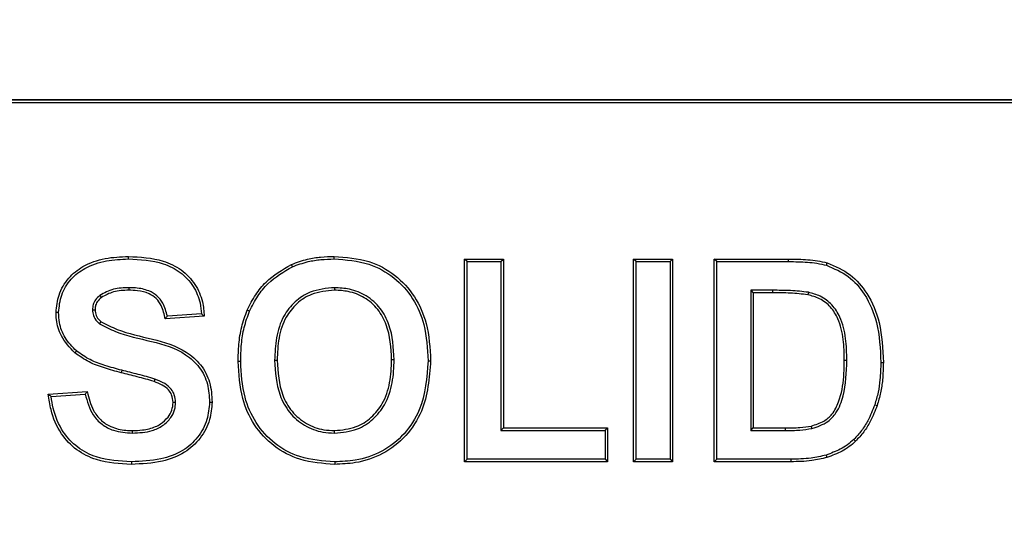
# Model space of a CAD drawing. Header units: inches. Extents: x 0.3 to 33.8, y 0.2 to 21.7.
# Tile 108 of 192: x 12.9824 to 13.0503, y 15.6573 to 15.6928. Entities that reach past the tile are written whole.
import ezdxf

# ---------------------------------------------------------------- set-up
doc = ezdxf.new("R2010")
doc.units = ezdxf.units.IN
doc.header["$MEASUREMENT"] = 0
doc.layers.add('BORDERS', color=7, linetype='Continuous')
doc.styles.add('SLDTEXTSTYLE0', font='TXT', dxfattribs={"width": 0.75})
doc.dimstyles.new('SLDDIMSTYLE1', dxfattribs={"dimtxt": 0.137795, "dimasz": 0.13, "dimexe": 0, "dimexo": 0.0625, "dimgap": 0.034449, "dimtad": 1, "dimdec": 3, "dimlfac": 10, "dimrnd": 1e-09, "dimzin": 12, "dimdsep": 46, "dimtxsty": 'SLDTEXTSTYLE0', "dimsah": 1, "dimcen": 0.09, "dimadec": 0, "dimazin": 3, "dimtfac": 1, "dimtdec": 3, "dimtmove": 0, "dimatfit": 0, "dimfxl": 0, "dimfrac": 2, "dimtolj": 1, "dimtzin": 12, "dimarcsym": 0})

# ---------------------------------------------------------------- blocks, each defined once
blk = doc.blocks.new('_D_5')
at = {"layer": 'BORDERS'}
for p, q in [((13.95322, 15.925801), (13.95322, 16.175801)), ((13.16642, 15.925801), (13.99259, 15.925801)), ((13.95322, 15.925801), (13.95322, 15.176301)), ((13.528303, 15.707994), (13.528303, 15.749979)), ((13.528303, 15.749979), (13.747053, 15.749979)), ((13.747053, 15.749979), (13.747053, 15.707994)), ((13.528303, 15.402548), (13.528303, 15.360564)), ((13.747053, 15.360564), (13.747053, 15.402548)), ((13.528303, 15.360564), (13.747053, 15.360564)), ((12.874894, 15.176301), (13.99259, 15.176301)), ((13.95322, 15.176301), (13.95322, 14.926301))]:
    blk.add_line(p, q, dxfattribs=at)
for points in [[(13.95322, 15.925801), (13.97322, 16.055801), (13.93322, 16.055801)], [(13.95322, 15.176301), (13.93322, 15.046301), (13.97322, 15.046301)]]:
    blk.add_solid(points, dxfattribs=at)
at = {"layer": 'BORDERS', "char_height": 0.1377953, "attachment_point": 1, "rotation": 90, "style": 'SLDTEXTSTYLE0'}
for s, insert in [('7.495', (13.775592, 15.326187)), ('190', (13.569426, 15.402548))]:
    blk.add_mtext(s, dxfattribs=dict(at, insert=insert))

msp = doc.modelspace()

# ---------------------------------------------------------------- linework, layer by layer
at = {"color": 7, "linetype": 'Continuous', "lineweight": 25}
for p, q in [((13.11455, 15.687301), (12.81455, 15.687301)), ((12.81455, 15.687301), (13.11455, 15.687301)), ((13.11455, 15.687082), (12.81455, 15.687082)), ((12.989897, 15.676305), (12.989896, 15.67648)), ((13.004091, 15.676305), (13.004092, 15.67648)), ((13.013261, 15.676126), (13.013086, 15.676301)), ((13.013086, 15.676301), (13.015778, 15.676301)), ((13.013086, 15.662301), (13.013086, 15.676301)), ((13.013261, 15.662476), (13.013261, 15.676126)), ((13.013261, 15.676126), (13.015604, 15.676126)), ((13.015604, 15.676126), (13.015778, 15.676301)), ((13.015604, 15.676126), (13.015604, 15.664459)), ((13.015778, 15.676301), (13.015778, 15.664634)), ((13.024753, 15.662301), (13.024753, 15.676301)), ((13.024928, 15.676126), (13.024753, 15.676301)), ((13.024753, 15.676301), (13.027445, 15.676301)), ((13.024928, 15.662476), (13.024928, 15.676126)), ((13.024928, 15.676126), (13.02727, 15.676126)), ((13.02727, 15.676126), (13.027445, 15.676301)), ((13.02727, 15.676126), (13.02727, 15.662476)), ((13.027445, 15.676301), (13.027445, 15.662301)), ((13.030317, 15.662301), (13.030317, 15.676301)), ((13.030492, 15.676126), (13.030317, 15.676301)), ((13.030317, 15.676301), (13.035452, 15.676301)), ((13.030492, 15.662476), (13.030492, 15.676126)), ((13.030492, 15.676126), (13.035452, 15.676126)), ((13.035452, 15.676126), (13.035452, 15.676301)), ((13.001212, 15.67577), (13.001142, 15.67593)), ((13.038053, 15.675866), (13.038102, 15.676034)), ((12.98993, 15.674322), (12.98993, 15.674147)), ((13.004126, 15.674322), (13.004126, 15.674147)), ((13.032834, 15.674142), (13.033009, 15.673967)), ((13.034342, 15.674142), (13.032834, 15.674142)), ((13.032834, 15.674142), (13.032834, 15.664459)), ((13.034342, 15.674142), (13.034341, 15.673967)), ((12.987936, 15.673792), (12.988039, 15.67365)), ((13.034341, 15.673967), (13.033009, 15.673967)), ((13.033009, 15.673967), (13.033009, 15.664634)), ((13.036812, 15.674004), (13.036776, 15.673833)), ((12.987424, 15.672801), (12.987599, 15.672801)), ((12.998257, 15.672705), (12.998096, 15.672775)), ((12.985082, 15.672612), (12.984907, 15.672613)), ((12.995137, 15.672352), (12.992445, 15.672172)), ((12.994952, 15.672515), (12.992587, 15.672357)), ((12.987902, 15.671833), (12.988014, 15.671968)), ((12.986315, 15.669954), (12.9862, 15.669822)), ((12.999988, 15.669309), (13.000163, 15.669309)), ((13.008236, 15.669348), (13.008061, 15.669348)), ((13.039466, 15.669295), (13.039291, 15.669295)), ((12.989442, 15.668618), (12.989399, 15.668448)), ((12.997646, 15.669218), (12.997471, 15.669216)), ((13.010578, 15.669281), (13.010753, 15.669281)), ((13.041809, 15.669166), (13.041984, 15.669166)), ((12.99173, 15.668004), (12.991671, 15.667839)), ((12.984368, 15.666967), (12.987061, 15.667147)), ((12.984568, 15.666805), (12.986919, 15.666962)), ((12.993159, 15.666387), (12.992984, 15.666387)), ((12.995501, 15.666415), (12.995676, 15.666415)), ((13.041391, 15.666243), (13.041557, 15.666188)), ((13.015604, 15.664459), (13.015778, 15.664634)), ((13.015778, 15.664634), (13.022958, 15.664634)), ((13.022783, 15.664459), (13.022958, 15.664634)), ((13.022958, 15.664634), (13.022958, 15.662301)), ((13.032834, 15.664459), (13.033009, 15.664634)), ((13.033009, 15.664634), (13.035225, 15.664634)), ((13.035225, 15.664459), (13.035225, 15.664634)), ((13.037058, 15.664598), (13.037017, 15.664769)), ((12.990178, 15.664279), (12.990179, 15.664454)), ((13.004126, 15.664279), (13.004126, 15.664454)), ((13.015604, 15.664459), (13.022783, 15.664459)), ((13.022783, 15.664459), (13.022783, 15.662476)), ((13.032834, 15.664459), (13.035225, 15.664459)), ((13.039944, 15.663841), (13.040065, 15.663714)), ((13.038036, 15.662764), (13.038091, 15.662598)), ((12.990107, 15.662296), (12.990106, 15.662121)), ((13.004131, 15.662296), (13.004131, 15.662121)), ((13.013261, 15.662476), (13.013086, 15.662301)), ((13.022958, 15.662301), (13.013086, 15.662301)), ((13.022783, 15.662476), (13.013261, 15.662476)), ((13.022783, 15.662476), (13.022958, 15.662301)), ((13.024928, 15.662476), (13.024753, 15.662301)), ((13.027445, 15.662301), (13.024753, 15.662301)), ((13.02727, 15.662476), (13.024928, 15.662476)), ((13.02727, 15.662476), (13.027445, 15.662301)), ((13.030492, 15.662476), (13.030317, 15.662301)), ((13.035603, 15.662301), (13.030317, 15.662301)), ((13.035603, 15.662476), (13.030492, 15.662476)), ((13.035603, 15.662476), (13.035603, 15.662301))]:
    msp.add_line(p, q, dxfattribs=at)
for points, knots in [([(12.984907, 15.672613), (12.984948, 15.673019), (12.985035, 15.673877), (12.98571, 15.675014), (12.986829, 15.675912), (12.988279, 15.676409), (12.989359, 15.676457), (12.989896, 15.67648)], [0, 0, 0, 0, 0.172052, 0.363336, 0.542026, 0.772394, 1, 1, 1, 1]), ([(12.985082, 15.672612), (12.985125, 15.673019), (12.985215, 15.673855), (12.985884, 15.674944), (12.986972, 15.675785), (12.988362, 15.676241), (12.989393, 15.676284), (12.989897, 15.676305)], [0, 0, 0, 0, 0.179157, 0.367959, 0.544847, 0.777805, 1, 1, 1, 1]), ([(12.989896, 15.67648), (12.990713, 15.676438), (12.991993, 15.676372), (12.993588, 15.675611), (12.994539, 15.674608), (12.995043, 15.673455), (12.995109, 15.672687), (12.995137, 15.672352)], [0, 0, 0, 0, 0.324005, 0.507748, 0.692581, 0.865868, 1, 1, 1, 1]), ([(12.989897, 15.676305), (12.990715, 15.676263), (12.991974, 15.676198), (12.993519, 15.675439), (12.994413, 15.674473), (12.994855, 15.673431), (12.994925, 15.672767), (12.994952, 15.672515)], [0, 0, 0, 0, 0.344295, 0.529802, 0.716358, 0.8925, 1, 1, 1, 1]), ([(13.001142, 15.67593), (13.001511, 15.676064), (13.002167, 15.676301), (13.003167, 15.676455), (13.003783, 15.676472), (13.004092, 15.67648)], [0, 0, 0, 0, 0.388617, 0.692273, 1, 1, 1, 1]), ([(13.001212, 15.67577), (13.001571, 15.6759), (13.002211, 15.676131), (13.003187, 15.67628), (13.003788, 15.676297), (13.004091, 15.676305)], [0, 0, 0, 0, 0.3876899, 0.691809, 1, 1, 1, 1]), ([(13.004091, 15.676305), (13.004908, 15.676246), (13.00638, 15.676138), (13.008277, 15.675089), (13.009601, 15.673617), (13.010449, 15.671611), (13.010532, 15.67012), (13.010578, 15.669281)], [0, 0, 0, 0, 0.225309, 0.406234, 0.587209, 0.767616, 1, 1, 1, 1]), ([(13.004092, 15.67648), (13.004908, 15.676422), (13.006399, 15.676315), (13.008342, 15.675265), (13.009721, 15.673761), (13.010616, 15.671694), (13.010704, 15.670152), (13.010753, 15.669281)], [0, 0, 0, 0, 0.219644, 0.401548, 0.583517, 0.764892, 1, 1, 1, 1]), ([(13.035452, 15.676301), (13.035894, 15.676293), (13.036559, 15.676281), (13.037447, 15.676192), (13.037883, 15.676087), (13.038102, 15.676034)], [0, 0, 0, 0, 0.496462, 0.747273, 1, 1, 1, 1]), ([(13.035452, 15.676126), (13.035886, 15.676118), (13.036538, 15.676107), (13.03741, 15.67602), (13.037838, 15.675918), (13.038053, 15.675866)], [0, 0, 0, 0, 0.496504, 0.747292, 1, 1, 1, 1]), ([(12.998096, 15.672775), (12.998279, 15.673134), (12.998633, 15.673831), (12.99958, 15.675006), (13.000525, 15.675566), (13.001142, 15.67593)], [0, 0, 0, 0, 0.270192, 0.523919, 1, 1, 1, 1]), ([(12.998257, 15.672705), (12.998435, 15.673056), (12.998781, 15.673736), (12.999701, 15.674876), (13.000617, 15.675418), (13.001212, 15.67577)], [0, 0, 0, 0, 0.272029, 0.526906, 1, 1, 1, 1]), ([(13.038053, 15.675866), (13.038581, 15.675645), (13.039625, 15.675209), (13.040839, 15.67378), (13.041702, 15.671737), (13.04177, 15.670096), (13.041809, 15.669166)], [0, 0, 0, 0, 0.205842, 0.406841, 0.663765, 1, 1, 1, 1]), ([(13.038102, 15.676034), (13.038663, 15.675798), (13.039755, 15.675338), (13.04101, 15.673841), (13.041876, 15.671756), (13.041945, 15.670093), (13.041984, 15.669166)], [0, 0, 0, 0, 0.212991, 0.414498, 0.673411, 1, 1, 1, 1]), ([(12.98993, 15.674322), (12.989752, 15.674317), (12.989397, 15.674307), (12.988701, 15.674205), (12.988239, 15.673956), (12.987936, 15.673792)], [0, 0, 0, 0, 0.25514, 0.51072, 1, 1, 1, 1]), ([(12.98993, 15.674147), (12.989752, 15.674142), (12.989397, 15.674131), (12.988737, 15.67403), (12.988309, 15.673797), (12.988039, 15.67365)], [0, 0, 0, 0, 0.269262, 0.539035, 1, 1, 1, 1]), ([(12.992587, 15.672357), (12.992505, 15.672668), (12.992366, 15.673189), (12.99189, 15.673792), (12.991238, 15.674175), (12.990554, 15.674307), (12.990086, 15.674318), (12.98993, 15.674322)], [0, 0, 0, 0, 0.2616363, 0.4380079, 0.6148852, 0.8717444, 1, 1, 1, 1]), ([(12.992445, 15.672172), (12.992375, 15.672485), (12.992261, 15.672993), (12.991844, 15.673593), (12.991272, 15.67397), (12.990604, 15.674128), (12.990129, 15.674141), (12.98993, 15.674147)], [0, 0, 0, 0, 0.26724, 0.433394, 0.600487, 0.832293, 1, 1, 1, 1]), ([(13.004126, 15.674322), (13.00355, 15.674269), (13.002555, 15.674177), (13.001353, 15.673385), (13.000502, 15.672303), (13.000051, 15.670877), (13.000009, 15.669829), (12.999988, 15.669309)], [0, 0, 0, 0, 0.232657, 0.402179, 0.571567, 0.787521, 1, 1, 1, 1]), ([(13.004126, 15.674147), (13.003578, 15.674097), (13.00263, 15.674012), (13.001482, 15.673262), (13.000666, 15.672231), (13.000226, 15.67085), (13.000184, 15.669826), (13.000163, 15.669309)], [0, 0, 0, 0, 0.2298608, 0.3978292, 0.5656635, 0.7803435, 1, 1, 1, 1]), ([(13.008236, 15.669348), (13.008191, 15.670169), (13.008122, 15.671424), (13.007328, 15.672939), (13.006356, 15.673807), (13.005227, 15.674261), (13.004469, 15.674303), (13.004126, 15.674322)], [0, 0, 0, 0, 0.333558, 0.510686, 0.68851, 0.859236, 1, 1, 1, 1]), ([(13.008061, 15.669348), (13.008016, 15.67017), (13.007949, 15.671406), (13.007154, 15.672869), (13.00622, 15.67368), (13.005152, 15.674093), (13.00444, 15.67413), (13.004126, 15.674147)], [0, 0, 0, 0, 0.3468156, 0.5212678, 0.6963324, 0.8656557, 1, 1, 1, 1]), ([(13.036812, 15.674004), (13.036404, 15.674052), (13.03579, 15.674125), (13.034964, 15.674137), (13.034549, 15.674141), (13.034342, 15.674142)], [0, 0, 0, 0, 0.4974938, 0.7487072, 1, 1, 1, 1]), ([(12.987936, 15.673792), (12.987825, 15.673698), (12.987619, 15.673523), (12.987451, 15.673162), (12.987433, 15.672919), (12.987424, 15.672801)], [0, 0, 0, 0, 0.372574, 0.69449, 1, 1, 1, 1]), ([(12.988039, 15.67365), (12.987928, 15.673555), (12.987734, 15.673387), (12.987615, 15.673066), (12.987604, 15.672879), (12.987599, 15.672801)], [0, 0, 0, 0, 0.435692, 0.762198, 1, 1, 1, 1]), ([(13.036776, 15.673833), (13.036373, 15.67388), (13.035768, 15.673951), (13.034954, 15.673962), (13.034546, 15.673966), (13.034341, 15.673967)], [0, 0, 0, 0, 0.497513, 0.748719, 1, 1, 1, 1]), ([(13.039291, 15.669295), (13.039282, 15.669781), (13.039264, 15.670757), (13.038974, 15.672039), (13.038382, 15.673016), (13.037634, 15.673599), (13.03705, 15.673758), (13.036776, 15.673833)], [0, 0, 0, 0, 0.256553, 0.515097, 0.68237, 0.850955, 1, 1, 1, 1]), ([(13.039466, 15.669295), (13.039457, 15.669802), (13.039437, 15.670819), (13.039121, 15.672157), (13.038483, 15.673169), (13.037697, 15.673763), (13.037092, 15.673928), (13.036812, 15.674004)], [0, 0, 0, 0, 0.256721, 0.515632, 0.684188, 0.853875, 1, 1, 1, 1]), ([(12.987424, 15.672801), (12.987436, 15.672664), (12.987463, 15.672368), (12.987672, 15.672043), (12.987845, 15.671885), (12.987902, 15.671833)], [0, 0, 0, 0, 0.368617, 0.790901, 1, 1, 1, 1]), ([(12.987599, 15.672801), (12.987614, 15.672662), (12.987643, 15.672393), (12.98784, 15.672126), (12.987975, 15.672004), (12.988014, 15.671968)], [0, 0, 0, 0, 0.430064, 0.8328123, 1, 1, 1, 1]), ([(12.997471, 15.669216), (12.997481, 15.669618), (12.997503, 15.67042), (12.997679, 15.671627), (12.997956, 15.67239), (12.998096, 15.672775)], [0, 0, 0, 0, 0.331619, 0.662122, 1, 1, 1, 1]), ([(12.997646, 15.669218), (12.997657, 15.669619), (12.997678, 15.670409), (12.997852, 15.671591), (12.998121, 15.672331), (12.998257, 15.672705)], [0, 0, 0, 0, 0.338442, 0.665614, 1, 1, 1, 1]), ([(12.9862, 15.669822), (12.985853, 15.670191), (12.985237, 15.670847), (12.984932, 15.671894), (12.984912, 15.672447), (12.984907, 15.672613)], [0, 0, 0, 0, 0.4737991, 0.8429647, 1, 1, 1, 1]), ([(12.986315, 15.669954), (12.986031, 15.670247), (12.98549, 15.670804), (12.985127, 15.671777), (12.985094, 15.672377), (12.985082, 15.672612)], [0, 0, 0, 0, 0.402466, 0.76658, 1, 1, 1, 1]), ([(12.992587, 15.672357), (12.99257, 15.672335), (12.992538, 15.672293), (12.992491, 15.672231), (12.99246, 15.672192), (12.992445, 15.672172)], [0, 0, 0, 0, 0.364016, 0.682008, 1, 1, 1, 1]), ([(12.994952, 15.672515), (12.994983, 15.672488), (12.995045, 15.672433), (12.995107, 15.672379), (12.995137, 15.672352)], [0, 0, 0, 0, 0.5, 1, 1, 1, 1]), ([(12.987902, 15.671833), (12.988266, 15.671643), (12.990138, 15.670669), (12.992909, 15.670625), (12.99485, 15.668867), (12.995431, 15.667689), (12.995478, 15.666836), (12.995501, 15.666415)], [0, 0, 0, 0, 0.120927, 0.623215, 0.749625, 0.876337, 1, 1, 1, 1]), ([(12.988014, 15.671968), (12.98838, 15.671782), (12.990235, 15.670843), (12.992967, 15.670761), (12.994943, 15.669036), (12.995594, 15.667797), (12.995648, 15.66688), (12.995676, 15.666415)], [0, 0, 0, 0, 0.119346, 0.604839, 0.734998, 0.865475, 1, 1, 1, 1]), ([(12.989399, 15.668448), (12.989012, 15.668553), (12.98826, 15.668756), (12.987151, 15.669156), (12.98652, 15.669598), (12.9862, 15.669822)], [0, 0, 0, 0, 0.343603, 0.667034, 1, 1, 1, 1]), ([(12.989442, 15.668618), (12.989055, 15.668723), (12.988316, 15.668922), (12.987234, 15.669313), (12.986624, 15.669738), (12.986315, 15.669954)], [0, 0, 0, 0, 0.3518969, 0.6713235, 1, 1, 1, 1]), ([(12.999988, 15.669309), (13.000038, 15.668488), (13.000115, 15.667206), (13.000963, 15.665661), (13.002007, 15.664758), (13.003132, 15.664325), (13.003851, 15.664292), (13.004126, 15.664279)], [0, 0, 0, 0, 0.332447, 0.518758, 0.705503, 0.88774, 1, 1, 1, 1]), ([(13.000163, 15.669309), (13.000213, 15.668486), (13.000289, 15.667225), (13.001137, 15.665733), (13.002138, 15.664888), (13.003202, 15.664494), (13.003876, 15.664465), (13.004126, 15.664454)], [0, 0, 0, 0, 0.345652, 0.529338, 0.713363, 0.893647, 1, 1, 1, 1]), ([(13.004126, 15.664279), (13.004664, 15.66433), (13.005631, 15.664421), (13.006821, 15.665201), (13.007699, 15.666295), (13.008172, 15.667747), (13.008215, 15.668816), (13.008236, 15.669348)], [0, 0, 0, 0, 0.217331, 0.390761, 0.563884, 0.782534, 1, 1, 1, 1]), ([(13.004126, 15.664454), (13.004636, 15.664501), (13.005556, 15.664586), (13.006691, 15.665324), (13.007535, 15.666366), (13.007998, 15.667774), (13.00804, 15.668818), (13.008061, 15.669348)], [0, 0, 0, 0, 0.214195, 0.38597, 0.557418, 0.775386, 1, 1, 1, 1]), ([(13.037017, 15.664769), (13.037315, 15.664862), (13.03785, 15.66503), (13.038537, 15.665617), (13.039046, 15.666679), (13.039268, 15.667958), (13.039285, 15.668919), (13.039291, 15.669295)], [0, 0, 0, 0, 0.168212, 0.302001, 0.477377, 0.795802, 1, 1, 1, 1]), ([(13.037058, 15.664598), (13.037447, 15.664725), (13.038099, 15.664938), (13.038858, 15.665777), (13.039403, 15.667221), (13.039441, 15.668472), (13.039466, 15.669295)], [0, 0, 0, 0, 0.209496, 0.351214, 0.572903, 1, 1, 1, 1]), ([(12.99173, 15.668004), (12.991538, 15.668064), (12.991154, 15.668182), (12.990577, 15.66833), (12.990007, 15.668477), (12.98963, 15.668571), (12.989442, 15.668618)], [0, 0, 0, 0, 0.254384, 0.508678, 0.754334, 1, 1, 1, 1]), ([(13.004131, 15.662121), (13.003317, 15.662179), (13.001832, 15.662284), (12.999886, 15.663306), (12.998514, 15.664795), (12.997609, 15.666831), (12.997521, 15.668356), (12.997471, 15.669216)], [0, 0, 0, 0, 0.221251, 0.403201, 0.585272, 0.766152, 1, 1, 1, 1]), ([(13.004131, 15.662296), (13.003316, 15.662355), (13.001849, 15.66246), (12.99995, 15.663482), (12.998632, 15.664941), (12.997775, 15.666917), (12.997692, 15.668391), (12.997646, 15.669218)], [0, 0, 0, 0, 0.226999, 0.407972, 0.589025, 0.769301, 1, 1, 1, 1]), ([(13.010578, 15.669281), (13.010489, 15.668114), (13.010349, 15.666285), (13.008996, 15.664162), (13.007439, 15.66294), (13.005725, 15.662364), (13.004607, 15.662317), (13.004131, 15.662296)], [0, 0, 0, 0, 0.321895, 0.504385, 0.68698, 0.866974, 1, 1, 1, 1]), ([(13.010753, 15.669281), (13.01066, 15.668082), (13.010514, 15.666202), (13.009112, 15.664025), (13.007504, 15.662773), (13.005749, 15.66219), (13.004609, 15.662141), (13.004131, 15.662121)], [0, 0, 0, 0, 0.322251, 0.505547, 0.688946, 0.86962, 1, 1, 1, 1]), ([(13.041809, 15.669166), (13.041798, 15.668764), (13.04178, 15.668071), (13.041643, 15.667089), (13.041475, 15.666526), (13.041391, 15.666243)], [0, 0, 0, 0, 0.406538, 0.701546, 1, 1, 1, 1]), ([(13.041984, 15.669166), (13.041973, 15.668764), (13.041955, 15.668062), (13.041816, 15.667061), (13.041644, 15.66648), (13.041557, 15.666188)], [0, 0, 0, 0, 0.398981, 0.69772, 1, 1, 1, 1]), ([(12.991671, 15.667839), (12.991479, 15.667899), (12.991095, 15.668017), (12.990521, 15.668164), (12.989956, 15.66831), (12.989585, 15.668402), (12.989399, 15.668448)], [0, 0, 0, 0, 0.256205, 0.51231, 0.75615, 1, 1, 1, 1]), ([(12.993159, 15.666387), (12.993143, 15.66657), (12.993114, 15.666907), (12.992842, 15.667374), (12.992372, 15.667753), (12.991962, 15.667914), (12.99173, 15.668004)], [0, 0, 0, 0, 0.23482, 0.433023, 0.679207, 1, 1, 1, 1]), ([(12.992984, 15.666387), (12.992966, 15.666571), (12.992936, 15.666891), (12.992651, 15.667318), (12.992222, 15.667627), (12.991861, 15.667766), (12.991671, 15.667839)], [0, 0, 0, 0, 0.259629, 0.450427, 0.710178, 1, 1, 1, 1]), ([(12.990106, 15.662121), (12.98929, 15.662167), (12.987962, 15.662241), (12.986282, 15.663059), (12.985149, 15.664262), (12.984566, 15.665654), (12.984422, 15.666609), (12.984368, 15.666967)], [0, 0, 0, 0, 0.289816, 0.471635, 0.65423, 0.870325, 1, 1, 1, 1]), ([(12.984568, 15.666805), (12.984534, 15.666832), (12.984468, 15.666886), (12.984401, 15.66694), (12.984368, 15.666967)], [0, 0, 0, 0, 0.5, 1, 1, 1, 1]), ([(12.990107, 15.662296), (12.989289, 15.662342), (12.987982, 15.662415), (12.98635, 15.663231), (12.985272, 15.664403), (12.98475, 15.665683), (12.984612, 15.666534), (12.984568, 15.666805)], [0, 0, 0, 0, 0.305934, 0.489458, 0.673741, 0.89629, 1, 1, 1, 1]), ([(12.986919, 15.666962), (12.986942, 15.666993), (12.986989, 15.667054), (12.987037, 15.667116), (12.987061, 15.667147)], [0, 0, 0, 0, 0.5, 1, 1, 1, 1]), ([(12.986919, 15.666962), (12.987058, 15.666464), (12.98728, 15.665675), (12.988048, 15.664846), (12.988988, 15.664359), (12.989733, 15.664309), (12.990178, 15.664279)], [0, 0, 0, 0, 0.329182, 0.521817, 0.714358, 1, 1, 1, 1]), ([(12.987061, 15.667147), (12.98717, 15.6667), (12.987346, 15.665979), (12.987962, 15.665145), (12.988745, 15.664652), (12.989523, 15.664474), (12.990026, 15.664459), (12.990179, 15.664454)], [0, 0, 0, 0, 0.3005594, 0.4839303, 0.6679199, 0.8990142, 1, 1, 1, 1]), ([(12.995676, 15.666415), (12.99564, 15.666009), (12.995562, 15.665123), (12.994907, 15.663877), (12.993772, 15.662837), (12.992095, 15.66221), (12.990826, 15.662153), (12.990106, 15.662121)], [0, 0, 0, 0, 0.153744, 0.335395, 0.519287, 0.727396, 1, 1, 1, 1]), ([(12.995501, 15.666415), (12.995463, 15.666009), (12.995383, 15.665144), (12.994734, 15.663944), (12.993625, 15.662957), (12.992008, 15.662378), (12.990788, 15.662326), (12.990107, 15.662296)], [0, 0, 0, 0, 0.1594029, 0.3394374, 0.5211608, 0.7323564, 1, 1, 1, 1]), ([(12.990178, 15.664279), (12.990642, 15.664302), (12.991373, 15.664338), (12.992287, 15.664766), (12.992818, 15.665283), (12.993116, 15.665855), (12.993145, 15.666221), (12.993159, 15.666387)], [0, 0, 0, 0, 0.339271, 0.535046, 0.731336, 0.877741, 1, 1, 1, 1]), ([(12.990179, 15.664454), (12.990408, 15.664461), (12.9908, 15.664471), (12.991333, 15.664572), (12.991755, 15.664706), (12.99221, 15.664953), (12.99262, 15.665326), (12.992934, 15.66585), (12.992967, 15.66621), (12.992984, 15.666387)], [0, 0, 0, 0, 0.180557, 0.309791, 0.428288, 0.52929, 0.717375, 0.86105, 1, 1, 1, 1]), ([(13.041391, 15.666243), (13.041245, 15.665867), (13.041001, 15.665242), (13.040498, 15.664438), (13.04013, 15.664041), (13.039944, 15.663841)], [0, 0, 0, 0, 0.426997, 0.710361, 1, 1, 1, 1]), ([(13.041557, 15.666188), (13.041411, 15.665812), (13.041163, 15.665174), (13.040648, 15.664343), (13.040261, 15.663925), (13.040065, 15.663714)], [0, 0, 0, 0, 0.414484, 0.703929, 1, 1, 1, 1]), ([(13.035225, 15.664634), (13.035393, 15.664636), (13.035729, 15.66464), (13.036329, 15.664658), (13.036756, 15.664726), (13.037017, 15.664769)], [0, 0, 0, 0, 0.280203, 0.56044, 1, 1, 1, 1]), ([(13.035225, 15.664459), (13.035394, 15.664461), (13.03573, 15.664465), (13.036344, 15.664483), (13.036784, 15.664554), (13.037058, 15.664598)], [0, 0, 0, 0, 0.2740226, 0.548078, 1, 1, 1, 1]), ([(13.039944, 15.663841), (13.0398, 15.663713), (13.039513, 15.663457), (13.038878, 15.663075), (13.038367, 15.662886), (13.038036, 15.662764)], [0, 0, 0, 0, 0.261019, 0.522605, 1, 1, 1, 1]), ([(13.040065, 15.663714), (13.039922, 15.663586), (13.039634, 15.66333), (13.038981, 15.662928), (13.038446, 15.66273), (13.038091, 15.662598)], [0, 0, 0, 0, 0.252103, 0.504754, 1, 1, 1, 1]), ([(13.038036, 15.662764), (13.037691, 15.662682), (13.037119, 15.662545), (13.0363, 15.662487), (13.035835, 15.662479), (13.035603, 15.662476)], [0, 0, 0, 0, 0.432458, 0.715737, 1, 1, 1, 1]), ([(13.038091, 15.662598), (13.037745, 15.662514), (13.037164, 15.662374), (13.036327, 15.662313), (13.035845, 15.662305), (13.035603, 15.662301)], [0, 0, 0, 0, 0.424348, 0.711655, 1, 1, 1, 1])]:
    msp.add_open_spline(points, degree=3, knots=knots, dxfattribs=at)

# ---------------------------------------------------------------- dimensions: what is measured, and where the dimension line sits
at = {"layer": 'BORDERS'}
dim = msp.add_linear_dim(base=(13.95322, 15.176301), p1=(13.12705, 15.925801), p2=(12.835524, 15.176301), angle=90, dimstyle='SLDDIMSTYLE1', dxfattribs=at)
dim.commit()
dim.dimension.update_dxf_attribs({"geometry": '_D_5', "text_midpoint": (13.95322, 15.555271), "dimtype": 160})

doc.saveas('drawing.dxf')
